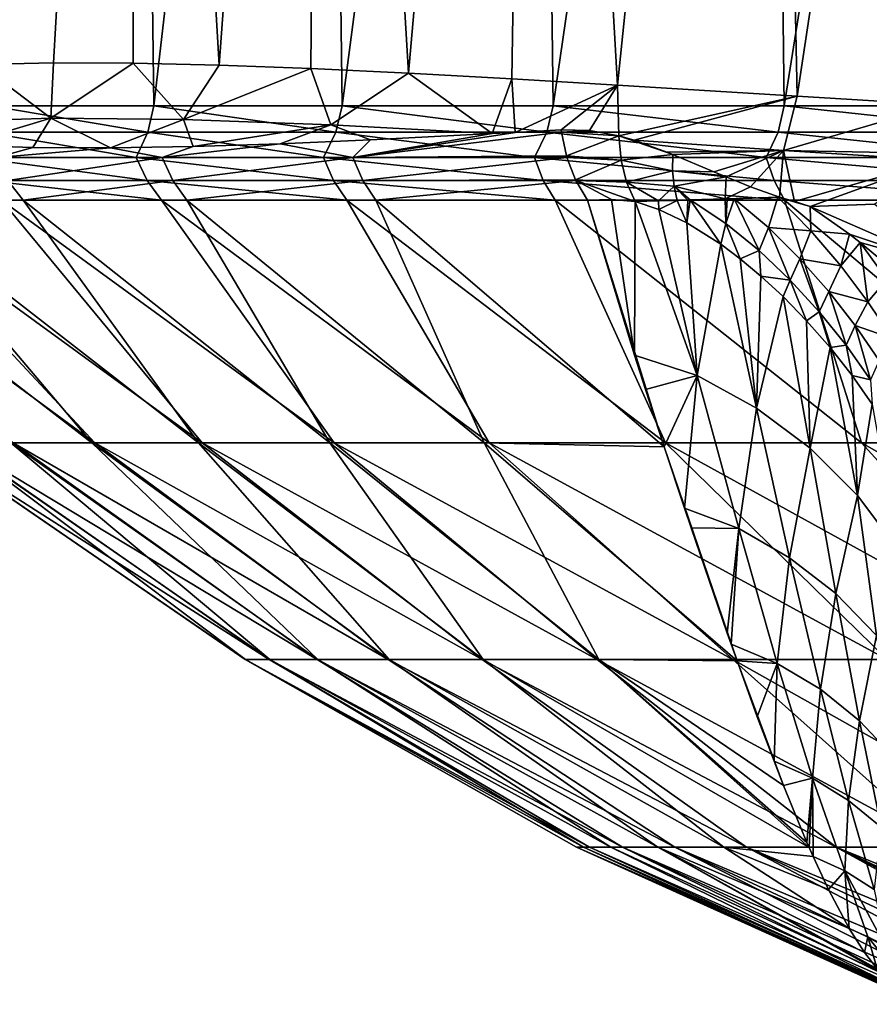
# Model space of a CAD drawing. Header units: metres. Extents: x -90 to 304, y -90 to 74.
# Tile 37 of 256: x -19.11 to -12.42, y -75.89 to -68.13. Entities that reach past the tile are written whole.
import ezdxf

# ---------------------------------------------------------------- set-up
doc = ezdxf.new("R2010")
doc.units = ezdxf.units.M
doc.layers.add('solid_21662050_350', color=7, linetype='CONTINUOUS')

msp = doc.modelspace()

# ---------------------------------------------------------------- linework, layer by layer
at = {"layer": 'solid_21662050_350'}
for points in [[(-19.425674, -68.483696, -11.353114), (-19.485571, -57.25, -11.25), (-18.202768, -57.25, -13.225322)], [(-19.344646, -68.809189, 11.490632), (-18.202768, -57.25, 13.225322), (-19.485571, -57.25, 11.25)], [(-18.846151, -68.471443, -12.291158), (-19.425674, -68.483696, -11.353114), (-18.202768, -57.25, -13.225322)], [(-19.344646, -68.809189, 11.490632), (-18.054234, -68.809189, 13.427385), (-18.202768, -57.25, 13.225322)], [(-18.217693, -68.473785, -13.204758), (-18.846151, -68.471443, -12.291158), (-18.202768, -57.25, -13.225322)], [(-17.540936, -68.489189, -14.091331), (-18.217693, -68.473785, -13.204758), (-18.202768, -57.25, -13.225322)], [(-17.540936, -68.489189, -14.091331), (-18.202768, -57.25, -13.225322), (-16.720835, -57.25, -15.055347)], [(-18.054234, -68.809189, 13.427385), (-16.720835, -57.25, 15.055347), (-18.202768, -57.25, 13.225322)], [(-18.054234, -68.809189, 13.427385), (-16.570663, -68.809189, 15.220485), (-16.720835, -57.25, 15.055347)], [(-16.817425, -68.51609, -14.947381), (-17.540936, -68.489189, -14.091331), (-16.720835, -57.25, -15.055347)], [(-16.04854, -68.552628, -15.770045), (-16.817425, -68.51609, -14.947381), (-16.720835, -57.25, -15.055347)], [(-16.04854, -68.552628, -15.770045), (-16.720835, -57.25, -15.055347), (-15.055593, -57.25, -16.720621)], [(-16.570663, -68.809189, 15.220485), (-15.055593, -57.25, 16.720621), (-16.720835, -57.25, 15.055347)], [(-16.570663, -68.809189, 15.220485), (-14.909809, -68.809189, 16.850744), (-15.055593, -57.25, 16.720621)], [(-15.234631, -68.597244, -16.557657), (-16.04854, -68.552628, -15.770045), (-15.055593, -57.25, -16.720621)], [(-14.40292, -68.646378, -17.286003), (-15.234631, -68.597244, -16.557657), (-15.055593, -57.25, -16.720621)], [(-14.40292, -68.646378, -17.286003), (-15.055593, -57.25, -16.720621), (-13.224991, -57.25, -18.203014)], [(-14.909809, -68.809189, 16.850744), (-13.224991, -57.25, 18.203014), (-15.055593, -57.25, 16.720621)], [(-14.909809, -68.809189, 16.850744), (-13.089441, -68.809189, 18.300726), (-13.224991, -57.25, 18.203014)], [(-12.986594, -68.733231, -18.37385), (-14.40292, -68.646378, -17.286003), (-13.224991, -57.25, -18.203014)], [(-12.986594, -68.733231, -18.37385), (-13.224991, -57.25, -18.203014), (-11.249996, -57.25, -19.485565)], [(-13.089441, -68.809189, 18.300726), (-11.249996, -57.25, 19.485565), (-13.224991, -57.25, 18.203014)], [(-13.089441, -68.809189, 18.300726), (-11.129034, -68.809189, 19.554913), (-11.249996, -57.25, 19.485565)], [(-12.986594, -68.733231, -18.37385), (-11.249996, -57.25, -19.485565), (-11.864397, -68.801353, -19.117691)], [(-18.867811, -68.907692, -12.214103), (-19.790663, -68.93853, -10.654037), (-19.425674, -68.483696, -11.353114)], [(-18.867811, -68.907692, -12.214103), (-19.425674, -68.483696, -11.353114), (-18.846151, -68.471443, -12.291158)], [(-18.867811, -68.907692, -12.214103), (-18.846151, -68.471443, -12.291158), (-18.217693, -68.473785, -13.204758)], [(-17.821825, -68.916908, -13.695299), (-18.867811, -68.907692, -12.214103), (-18.217693, -68.473785, -13.204758)], [(-17.821825, -68.916908, -13.695299), (-18.217693, -68.473785, -13.204758), (-17.540936, -68.489189, -14.091331)], [(-17.821825, -68.916908, -13.695299), (-17.540936, -68.489189, -14.091331), (-16.817425, -68.51609, -14.947381)], [(-16.661116, -68.958244, -15.085958), (-17.821825, -68.916908, -13.695299), (-16.817425, -68.51609, -14.947381)], [(-16.661116, -68.958244, -15.085958), (-16.817425, -68.51609, -14.947381), (-16.04854, -68.552628, -15.770045)], [(-16.661116, -68.958244, -15.085958), (-16.04854, -68.552628, -15.770045), (-15.389387, -69.02845, -16.380547)], [(-15.389387, -69.02845, -16.380547), (-16.04854, -68.552628, -15.770045), (-15.234631, -68.597244, -16.557657)], [(-15.389387, -69.02845, -16.380547), (-15.234631, -68.597244, -16.557657), (-15.207532, -69.018303, -16.55254)], [(-15.207532, -69.018303, -16.55254), (-15.234631, -68.597244, -16.557657), (-14.40292, -68.646378, -17.286003)], [(-14.84553, -68.997452, -16.883598), (-15.207532, -69.018303, -16.55254), (-14.40292, -68.646378, -17.286003)], [(-14.621634, -69.002754, -17.078861), (-14.84553, -68.997452, -16.883598), (-14.40292, -68.646378, -17.286003)], [(-14.621634, -69.002754, -17.078861), (-14.40292, -68.646378, -17.286003), (-14.391834, -69.045479, -17.269314)], [(-14.391834, -69.045479, -17.269314), (-14.40292, -68.646378, -17.286003), (-12.986594, -68.733231, -18.37385)], [(-14.27193, -69.080658, -17.364784), (-14.391834, -69.045479, -17.269314), (-12.986594, -68.733231, -18.37385)], [(-13.095404, -69.162109, -18.267176), (-14.27193, -69.080658, -17.364784), (-12.986594, -68.733231, -18.37385)], [(-13.095404, -69.162109, -18.267176), (-12.986594, -68.733231, -18.37385), (-11.864397, -68.801353, -19.117691)], [(-19.388094, -69.01651, 11.374295), (-18.102274, -69.01651, 13.325933), (-19.344646, -68.809189, 11.490632)], [(-18.102274, -69.01651, 13.325933), (-18.054234, -68.809189, 13.427385), (-19.344646, -68.809189, 11.490632)], [(-18.102274, -69.01651, 13.325933), (-16.620758, -69.01651, 15.133512), (-18.054234, -68.809189, 13.427385)], [(-16.620758, -69.01651, 15.133512), (-16.570663, -68.809189, 15.220485), (-18.054234, -68.809189, 13.427385)], [(-16.620758, -69.01651, 15.133512), (-14.959565, -69.01651, 16.777491), (-16.570663, -68.809189, 15.220485)], [(-14.959565, -69.01651, 16.777491), (-14.909809, -68.809189, 16.850744), (-16.570663, -68.809189, 15.220485)], [(-14.959565, -69.01651, 16.777491), (-13.136653, -69.01651, 18.240097), (-14.909809, -68.809189, 16.850744)], [(-13.136653, -69.01651, 18.240097), (-13.089441, -68.809189, 18.300726), (-14.909809, -68.809189, 16.850744)], [(-13.136653, -69.01651, 18.240097), (-11.171727, -69.01651, 19.50552), (-13.089441, -68.809189, 18.300726)], [(-11.874712, -69.184021, -19.089615), (-13.095404, -69.162109, -18.267176), (-11.864397, -68.801353, -19.117691)], [(-11.171727, -69.01651, 19.50552), (-11.129034, -68.809189, 19.554913), (-13.089441, -68.809189, 18.300726)], [(-18.867811, -68.907692, -12.214103), (-19.576984, -69.120323, -10.989117), (-19.790663, -68.93853, -10.654037)], [(-18.867811, -68.907692, -12.214103), (-19.009089, -69.137375, -11.933788), (-19.576984, -69.120323, -10.989117)], [(-18.867811, -68.907692, -12.214103), (-18.396118, -69.139809, -12.857117), (-19.009089, -69.137375, -11.933788)], [(-17.821825, -68.916908, -13.695299), (-18.396118, -69.139809, -12.857117), (-18.867811, -68.907692, -12.214103)], [(-17.821825, -68.916908, -13.695299), (-17.744818, -69.129517, -13.747837), (-18.396118, -69.139809, -12.857117)], [(-16.661116, -68.958244, -15.085958), (-17.744818, -69.129517, -13.747837), (-17.821825, -68.916908, -13.695299)], [(-16.661116, -68.958244, -15.085958), (-17.060919, -69.108223, -14.598564), (-17.744818, -69.129517, -13.747837)], [(-16.661116, -68.958244, -15.085958), (-16.348404, -69.077965, -15.405364), (-17.060919, -69.108223, -14.598564)], [(-16.661116, -68.958244, -15.085958), (-15.389387, -69.02845, -16.380547), (-16.348404, -69.077965, -15.405364)], [(-19.468094, -69.215393, 11.107256), (-18.193716, -69.215393, 13.090701), (-19.388094, -69.01651, 11.374295)], [(-18.193716, -69.215393, 13.090701), (-18.102274, -69.01651, 13.325933), (-19.388094, -69.01651, 11.374295)], [(-18.193716, -69.215393, 13.090701), (-16.718054, -69.215393, 14.929317), (-18.102274, -69.01651, 13.325933)], [(-16.718054, -69.215393, 14.929317), (-16.620758, -69.01651, 15.133512), (-18.102274, -69.01651, 13.325933)], [(-16.718054, -69.215393, 14.929317), (-15.057427, -69.215393, 16.60276), (-16.620758, -69.01651, 15.133512)], [(-15.057427, -69.215393, 16.60276), (-14.959565, -69.01651, 16.777491), (-16.620758, -69.01651, 15.133512)], [(-14.842992, -69.01651, -16.880711), (-14.803853, -69.203445, -16.836197), (-16.486565, -69.215393, -15.184564)], [(-15.207532, -69.018303, -16.55254), (-14.842992, -69.01651, -16.880711), (-16.486565, -69.215393, -15.184564)], [(-15.389387, -69.02845, -16.380547), (-15.207532, -69.018303, -16.55254), (-16.486565, -69.215393, -15.184564)], [(-16.348404, -69.077965, -15.405364), (-15.389387, -69.02845, -16.380547), (-16.486565, -69.215393, -15.184564)], [(-14.84553, -68.997452, -16.883598), (-14.842992, -69.01651, -16.880711), (-15.207532, -69.018303, -16.55254)], [(-15.057427, -69.215393, 16.60276), (-13.230213, -69.215393, 18.092518), (-14.959565, -69.01651, 16.777491)], [(-13.230213, -69.215393, 18.092518), (-13.136653, -69.01651, 18.240097), (-14.959565, -69.01651, 16.777491)], [(-14.621634, -69.002754, -17.078861), (-14.842992, -69.01651, -16.880711), (-14.84553, -68.997452, -16.883598)], [(-14.621634, -69.002754, -17.078861), (-14.391834, -69.045479, -17.269314), (-14.842992, -69.01651, -16.880711)], [(-14.391834, -69.045479, -17.269314), (-14.803853, -69.203445, -16.836197), (-14.842992, -69.01651, -16.880711)], [(-14.373937, -69.236153, -17.206678), (-14.803853, -69.203445, -16.836197), (-14.391834, -69.045479, -17.269314)], [(-13.967147, -69.193329, -17.596491), (-14.373937, -69.236153, -17.206678), (-14.391834, -69.045479, -17.269314)], [(-14.27193, -69.080658, -17.364784), (-13.967147, -69.193329, -17.596491), (-14.391834, -69.045479, -17.269314)], [(-13.230213, -69.215393, 18.092518), (-11.256626, -69.215393, 19.382109), (-13.136653, -69.01651, 18.240097)], [(-11.256626, -69.215393, 19.382109), (-11.171727, -69.01651, 19.50552), (-13.136653, -69.01651, 18.240097)], [(-19.576984, -69.120323, -10.989117), (-19.009089, -69.137375, -11.933788), (-19.295038, -69.215393, -11.405231)], [(-19.009089, -69.137375, -11.933788), (-18.396118, -69.139809, -12.857117), (-19.295038, -69.215393, -11.405231)], [(-18.396118, -69.139809, -12.857117), (-17.99032, -69.215393, -13.368851), (-19.295038, -69.215393, -11.405231)], [(-18.396118, -69.139809, -12.857117), (-17.744818, -69.129517, -13.747837), (-17.99032, -69.215393, -13.368851)], [(-17.060919, -69.108223, -14.598564), (-16.486565, -69.215393, -15.184564), (-17.99032, -69.215393, -13.368851)], [(-17.744818, -69.129517, -13.747837), (-17.060919, -69.108223, -14.598564), (-17.99032, -69.215393, -13.368851)], [(-17.060919, -69.108223, -14.598564), (-16.348404, -69.077965, -15.405364), (-16.486565, -69.215393, -15.184564)], [(-14.27193, -69.080658, -17.364784), (-14.013828, -69.174583, -17.561975), (-13.967147, -69.193329, -17.596491)], [(-13.095404, -69.162109, -18.267176), (-14.013828, -69.174583, -17.561975), (-14.27193, -69.080658, -17.364784)], [(-18.108946, -69.396515, 13.029708), (-18.193716, -69.215393, 13.090701), (-19.468094, -69.215393, 11.107256)], [(-19.377386, -69.396515, 11.055504), (-18.108946, -69.396515, 13.029708), (-19.468094, -69.215393, 11.107256)], [(-19.205137, -69.396515, -11.35209), (-19.295038, -69.215393, -11.405231), (-17.99032, -69.215393, -13.368851)], [(-17.906498, -69.396515, -13.306561), (-19.205137, -69.396515, -11.35209), (-17.99032, -69.215393, -13.368851)], [(-16.640158, -69.396515, 14.859756), (-16.718054, -69.215393, 14.929317), (-18.193716, -69.215393, 13.090701)], [(-18.108946, -69.396515, 13.029708), (-16.640158, -69.396515, 14.859756), (-18.193716, -69.215393, 13.090701)], [(-17.906498, -69.396515, -13.306561), (-17.99032, -69.215393, -13.368851), (-16.486565, -69.215393, -15.184564)], [(-16.40975, -69.396515, -15.113813), (-17.906498, -69.396515, -13.306561), (-16.486565, -69.215393, -15.184564)], [(-14.98727, -69.396515, 16.525402), (-15.057427, -69.215393, 16.60276), (-16.718054, -69.215393, 14.929317)], [(-16.640158, -69.396515, 14.859756), (-14.98727, -69.396515, 16.525402), (-16.718054, -69.215393, 14.929317)], [(-14.803853, -69.203445, -16.836197), (-14.800409, -69.215393, -16.832281), (-16.486565, -69.215393, -15.184564)], [(-16.40975, -69.396515, -15.113813), (-16.486565, -69.215393, -15.184564), (-14.800409, -69.215393, -16.832281)], [(-14.734007, -69.391144, -16.75676), (-16.40975, -69.396515, -15.113813), (-14.800409, -69.215393, -16.832281)], [(-13.168571, -69.396515, 18.008221), (-13.230213, -69.215393, 18.092518), (-15.057427, -69.215393, 16.60276)], [(-14.98727, -69.396515, 16.525402), (-13.168571, -69.396515, 18.008221), (-15.057427, -69.215393, 16.60276)], [(-14.373937, -69.236153, -17.206678), (-14.800409, -69.215393, -16.832281), (-14.803853, -69.203445, -16.836197)], [(-14.373937, -69.236153, -17.206678), (-14.734007, -69.391144, -16.75676), (-14.800409, -69.215393, -16.832281)], [(-13.967147, -69.193329, -17.596491), (-13.969442, -69.320633, -17.539007), (-14.373937, -69.236153, -17.206678)], [(-13.095404, -69.162109, -18.267176), (-13.967147, -69.193329, -17.596491), (-14.013828, -69.174583, -17.561975)], [(-13.642016, -69.329315, -17.828297), (-13.969442, -69.320633, -17.539007), (-13.967147, -69.193329, -17.596491)], [(-13.095404, -69.162109, -18.267176), (-13.642016, -69.329315, -17.828297), (-13.967147, -69.193329, -17.596491)], [(-13.095404, -69.162109, -18.267176), (-13.545015, -69.370079, -17.894833), (-13.642016, -69.329315, -17.828297)], [(-13.095404, -69.162109, -18.267176), (-13.355187, -69.447182, -18.022303), (-13.545015, -69.370079, -17.894833)], [(-13.095404, -69.162109, -18.267176), (-13.126907, -69.527908, -18.173008), (-13.355187, -69.447182, -18.022303)], [(-11.204179, -69.396515, 19.291801), (-11.256626, -69.215393, 19.382109), (-13.230213, -69.215393, 18.092518)], [(-13.168571, -69.396515, 18.008221), (-11.204179, -69.396515, 19.291801), (-13.230213, -69.215393, 18.092518)], [(-13.095404, -69.162109, -18.267176), (-13.008409, -69.564247, -18.250507), (-13.126907, -69.527908, -18.173008)], [(-13.095404, -69.162109, -18.267176), (-11.874604, -69.23642, -19.083321), (-13.008409, -69.564247, -18.250507)], [(-11.874712, -69.184021, -19.089615), (-11.874604, -69.23642, -19.083321), (-13.095404, -69.162109, -18.267176)], [(-14.330571, -69.411095, -17.116611), (-14.734007, -69.391144, -16.75676), (-14.373937, -69.236153, -17.206678)], [(-13.969442, -69.320633, -17.539007), (-14.330571, -69.411095, -17.116611), (-14.373937, -69.236153, -17.206678)], [(-11.874604, -69.23642, -19.083321), (-12.883715, -69.603844, -18.330212), (-13.008409, -69.564247, -18.250507)], [(-11.874604, -69.23642, -19.083321), (-12.374583, -69.583466, -18.691088), (-12.883715, -69.603844, -18.330212)], [(-13.969442, -69.320633, -17.539007), (-13.954466, -69.442108, -17.472176), (-14.330571, -69.411095, -17.116611)], [(-13.545015, -69.370079, -17.894833), (-13.954466, -69.442108, -17.472176), (-13.969442, -69.320633, -17.539007)], [(-13.545015, -69.370079, -17.894833), (-13.969442, -69.320633, -17.539007), (-13.642016, -69.329315, -17.828297)], [(-13.545015, -69.370079, -17.894833), (-13.554046, -69.543495, -17.793179), (-13.954466, -69.442108, -17.472176)], [(-13.355187, -69.447182, -18.022303), (-13.554046, -69.543495, -17.793179), (-13.545015, -69.370079, -17.894833)], [(-19.205137, -69.396515, -11.35209), (-19.084915, -69.551826, -11.281023), (-20.164276, -69.551826, -9.213979)], [(-19.377386, -69.396515, 11.055504), (-19.256083, -69.551826, 10.986298), (-17.995584, -69.551826, 12.948143)], [(-19.377386, -69.396515, 11.055504), (-17.995584, -69.551826, 12.948143), (-18.108946, -69.396515, 13.029708)], [(-17.906498, -69.396515, -13.306561), (-19.084915, -69.551826, -11.281023), (-19.205137, -69.396515, -11.35209)], [(-17.906498, -69.396515, -13.306561), (-17.794407, -69.551826, -13.223259), (-19.084915, -69.551826, -11.281023)], [(-18.108946, -69.396515, 13.029708), (-17.995584, -69.551826, 12.948143), (-16.535992, -69.551826, 14.766735)], [(-18.108946, -69.396515, 13.029708), (-16.535992, -69.551826, 14.766735), (-16.640158, -69.396515, 14.859756)], [(-16.40975, -69.396515, -15.113813), (-17.794407, -69.551826, -13.223259), (-17.906498, -69.396515, -13.306561)], [(-16.40975, -69.396515, -15.113813), (-16.307028, -69.551826, -15.019198), (-17.794407, -69.551826, -13.223259)], [(-16.640158, -69.396515, 14.859756), (-16.535992, -69.551826, 14.766735), (-14.893451, -69.551826, 16.421955)], [(-16.640158, -69.396515, 14.859756), (-14.893451, -69.551826, 16.421955), (-14.98727, -69.396515, 16.525402)], [(-14.734007, -69.391144, -16.75676), (-14.731451, -69.396515, -16.753853), (-16.40975, -69.396515, -15.113813)], [(-14.731451, -69.396515, -16.753853), (-16.307028, -69.551826, -15.019198), (-16.40975, -69.396515, -15.113813)], [(-14.731451, -69.396515, -16.753853), (-14.639234, -69.551826, -16.648973), (-16.307028, -69.551826, -15.019198)], [(-14.98727, -69.396515, 16.525402), (-14.893451, -69.551826, 16.421955), (-13.086135, -69.551826, 17.895489)], [(-14.98727, -69.396515, 16.525402), (-13.086135, -69.551826, 17.895489), (-13.168571, -69.396515, 18.008221)], [(-14.330571, -69.411095, -17.116611), (-14.731451, -69.396515, -16.753853), (-14.734007, -69.391144, -16.75676)], [(-14.449354, -69.548248, -16.831413), (-14.639234, -69.551826, -16.648973), (-14.731451, -69.396515, -16.753853)], [(-14.449354, -69.548248, -16.831413), (-14.731451, -69.396515, -16.753853), (-14.263387, -69.563217, -17.002884)], [(-14.330571, -69.411095, -17.116611), (-14.263387, -69.563217, -17.002884), (-14.731451, -69.396515, -16.753853)], [(-14.330571, -69.411095, -17.116611), (-14.078238, -69.55806, -17.218529), (-14.263387, -69.563217, -17.002884)], [(-13.954466, -69.442108, -17.472176), (-14.078238, -69.55806, -17.218529), (-14.330571, -69.411095, -17.116611)], [(-13.954466, -69.442108, -17.472176), (-13.932467, -69.554146, -17.387697), (-14.078238, -69.55806, -17.218529)], [(-13.954466, -69.442108, -17.472176), (-13.554046, -69.543495, -17.793179), (-13.828429, -69.551361, -17.504961)], [(-13.954466, -69.442108, -17.472176), (-13.828429, -69.551361, -17.504961), (-13.848796, -69.55191, -17.482302)], [(-13.954466, -69.442108, -17.472176), (-13.848796, -69.55191, -17.482302), (-13.932467, -69.554146, -17.387697)], [(-13.355187, -69.447182, -18.022303), (-13.126907, -69.527908, -18.173008), (-13.554046, -69.543495, -17.793179)], [(-13.168571, -69.396515, 18.008221), (-13.086135, -69.551826, 17.895489), (-11.134041, -69.551826, 19.171036)], [(-13.168571, -69.396515, 18.008221), (-11.134041, -69.551826, 19.171036), (-11.204179, -69.396515, 19.291801)], [(-13.554046, -69.543495, -17.793179), (-13.126907, -69.527908, -18.173008), (-13.482484, -69.541168, -17.862766)], [(-13.482484, -69.541168, -17.862766), (-13.126907, -69.527908, -18.173008), (-13.13948, -69.528427, -18.163025)], [(-13.21161, -69.767578, -17.978786), (-13.482484, -69.541168, -17.862766), (-13.13948, -69.528427, -18.163025)], [(-13.21161, -69.767578, -17.978786), (-13.13948, -69.528427, -18.163025), (-12.878952, -69.793907, -18.272669)], [(-13.008409, -69.564247, -18.250507), (-13.13948, -69.528427, -18.163025), (-13.126907, -69.527908, -18.173008)], [(-12.878952, -69.793907, -18.272669), (-13.13948, -69.528427, -18.163025), (-12.883715, -69.603844, -18.330212)], [(-13.008409, -69.564247, -18.250507), (-12.883715, -69.603844, -18.330212), (-13.13948, -69.528427, -18.163025)], [(-21.126368, -69.551826, 6.721014), (-19.16489, -71.466339, 5.161615), (-18.521105, -71.466339, 7.134702)], [(-20.303541, -69.551826, 8.902905), (-21.126368, -69.551826, 6.721014), (-18.521105, -71.466339, 7.134702)], [(-21.02055, -69.551826, -7.044996), (-18.543036, -71.466339, -7.077509), (-19.180729, -71.466339, -5.102445)], [(-21.02055, -69.551826, -7.044996), (-20.164276, -69.551826, -9.213979), (-18.543036, -71.466339, -7.077509)], [(-20.303541, -69.551826, 8.902905), (-18.521105, -71.466339, 7.134702), (-17.674797, -71.466339, 9.029773)], [(-19.256083, -69.551826, 10.986298), (-20.303541, -69.551826, 8.902905), (-17.674797, -71.466339, 9.029773)], [(-20.164276, -69.551826, -9.213979), (-17.702581, -71.466339, -8.975183), (-18.543036, -71.466339, -7.077509)], [(-20.164276, -69.551826, -9.213979), (-19.084915, -69.551826, -11.281023), (-17.702581, -71.466339, -8.975183)], [(-19.256083, -69.551826, 10.986298), (-17.674797, -71.466339, 9.029773), (-16.635223, -71.466339, 10.826107)], [(-17.995584, -69.551826, 12.948143), (-19.256083, -69.551826, 10.986298), (-16.635223, -71.466339, 10.826107)], [(-19.084915, -69.551826, -11.281023), (-16.668556, -71.466339, -10.774717), (-17.702581, -71.466339, -8.975183)], [(-19.084915, -69.551826, -11.281023), (-17.794407, -69.551826, -13.223259), (-16.668556, -71.466339, -10.774717)], [(-17.995584, -69.551826, 12.948143), (-16.635223, -71.466339, 10.826107), (-15.413751, -71.466339, 12.504063)], [(-16.535992, -69.551826, 14.766735), (-17.995584, -69.551826, 12.948143), (-15.413751, -71.466339, 12.504063)], [(-17.794407, -69.551826, -13.223259), (-15.452267, -71.466339, -12.456434), (-16.668556, -71.466339, -10.774717)], [(-17.794407, -69.551826, -13.223259), (-16.307028, -69.551826, -15.019198), (-15.452267, -71.466339, -12.456434)], [(-16.535992, -69.551826, 14.766735), (-15.413751, -71.466339, 12.504063), (-14.023734, -71.466339, 14.04529)], [(-14.893451, -69.551826, 16.421955), (-16.535992, -69.551826, 14.766735), (-14.023734, -71.466339, 14.04529)], [(-16.307028, -69.551826, -15.019198), (-14.035195, -71.495972, -13.978018), (-15.452267, -71.466339, -12.456434)], [(-16.307028, -69.551826, -15.019198), (-14.639234, -69.551826, -16.648973), (-14.035195, -71.495972, -13.978018)], [(-14.893451, -69.551826, 16.421955), (-14.023734, -71.466339, 14.04529), (-12.480372, -71.466339, 15.432939)], [(-13.086135, -69.551826, 17.895489), (-14.893451, -69.551826, 16.421955), (-12.480372, -71.466339, 15.432939)], [(-14.449354, -69.548248, -16.831413), (-14.268905, -70.77298, -15.048374), (-14.639234, -69.551826, -16.648973)], [(-14.639234, -69.551826, -16.648973), (-14.268905, -70.77298, -15.048374), (-14.035195, -71.495972, -13.978018)], [(-14.449354, -69.548248, -16.831413), (-14.263387, -69.563217, -17.002884), (-14.268905, -70.77298, -15.048374)], [(-13.774059, -70.93573, -15.319006), (-14.268905, -70.77298, -15.048374), (-14.263387, -69.563217, -17.002884)], [(-14.078238, -69.55806, -17.218529), (-14.077415, -69.62561, -17.122999), (-14.263387, -69.563217, -17.002884)], [(-13.774059, -70.93573, -15.319006), (-14.263387, -69.563217, -17.002884), (-14.077415, -69.62561, -17.122999)], [(-14.078238, -69.55806, -17.218529), (-13.932467, -69.554146, -17.387697), (-14.077415, -69.62561, -17.122999)], [(-13.932467, -69.554146, -17.387697), (-13.856286, -69.731941, -17.243568), (-14.077415, -69.62561, -17.122999)], [(-13.932467, -69.554146, -17.387697), (-13.848796, -69.55191, -17.482302), (-13.856286, -69.731941, -17.243568)], [(-13.828429, -69.551361, -17.504961), (-13.588699, -69.900681, -17.369328), (-13.856286, -69.731941, -17.243568)], [(-13.848796, -69.55191, -17.482302), (-13.828429, -69.551361, -17.504961), (-13.856286, -69.731941, -17.243568)], [(-13.548491, -69.736389, -17.634249), (-13.828429, -69.551361, -17.504961), (-13.554046, -69.543495, -17.793179)], [(-13.548491, -69.736389, -17.634249), (-13.588699, -69.900681, -17.369328), (-13.828429, -69.551361, -17.504961)], [(-13.554046, -69.543495, -17.793179), (-13.482484, -69.541168, -17.862766), (-13.538596, -69.542999, -17.808403)], [(-13.548491, -69.736389, -17.634249), (-13.554046, -69.543495, -17.793179), (-13.538596, -69.542999, -17.808403)], [(-13.548491, -69.736389, -17.634249), (-13.538596, -69.542999, -17.808403), (-13.482484, -69.541168, -17.862766)], [(-13.286796, -69.95031, -17.744089), (-13.548491, -69.736389, -17.634249), (-13.482484, -69.541168, -17.862766)], [(-13.286796, -69.95031, -17.744089), (-13.482484, -69.541168, -17.862766), (-13.21161, -69.767578, -17.978786)], [(-13.086135, -69.551826, 17.895489), (-12.480372, -71.466339, 15.432939), (-10.800544, -71.466339, 16.651833)], [(-11.134041, -69.551826, 19.171036), (-13.086135, -69.551826, 17.895489), (-10.800544, -71.466339, 16.651833)], [(-12.883715, -69.603844, -18.330212), (-12.374583, -69.583466, -18.691088), (-11.784647, -70.082199, -19.003386)], [(-12.575524, -69.819839, -18.499882), (-12.883715, -69.603844, -18.330212), (-11.784647, -70.082199, -19.003386)], [(-12.878952, -69.793907, -18.272669), (-12.883715, -69.603844, -18.330212), (-12.575524, -69.819839, -18.499882)], [(-13.774059, -70.93573, -15.319006), (-14.077415, -69.62561, -17.122999), (-13.856286, -69.731941, -17.243568)], [(-13.774059, -70.93573, -15.319006), (-13.856286, -69.731941, -17.243568), (-13.588699, -69.900681, -17.369328)], [(-13.548491, -69.736389, -17.634249), (-13.436797, -70.014198, -17.435392), (-13.588699, -69.900681, -17.369328)], [(-13.286796, -69.95031, -17.744089), (-13.436797, -70.014198, -17.435392), (-13.548491, -69.736389, -17.634249)], [(-13.041733, -70.184319, -17.847075), (-13.286796, -69.95031, -17.744089), (-13.21161, -69.767578, -17.978786)], [(-12.964887, -70.013908, -18.081799), (-13.21161, -69.767578, -17.978786), (-12.878952, -69.793907, -18.272669)], [(-13.041733, -70.184319, -17.847075), (-13.21161, -69.767578, -17.978786), (-12.964887, -70.013908, -18.081799)], [(-12.964887, -70.013908, -18.081799), (-12.878952, -69.793907, -18.272669), (-12.64338, -70.070381, -18.37809)], [(-12.64338, -70.070381, -18.37809), (-12.878952, -69.793907, -18.272669), (-12.575524, -69.819839, -18.499882)], [(-12.64338, -70.070381, -18.37809), (-12.575524, -69.819839, -18.499882), (-12.490829, -69.885262, -18.547808)], [(-12.490829, -69.885262, -18.547808), (-12.575524, -69.819839, -18.499882), (-11.784647, -70.082199, -19.003386)], [(-13.306779, -71.190742, -15.563998), (-13.774059, -70.93573, -15.319006), (-13.588699, -69.900681, -17.369328)], [(-13.306779, -71.190742, -15.563998), (-13.588699, -69.900681, -17.369328), (-13.436797, -70.014198, -17.435392)], [(-12.429595, -70.354355, -18.485809), (-12.64338, -70.070381, -18.37809), (-12.490829, -69.885262, -18.547808)], [(-12.275655, -70.064323, -18.673733), (-12.490829, -69.885262, -18.547808), (-11.784647, -70.082199, -19.003386)], [(-12.279079, -70.178513, -18.657272), (-12.490829, -69.885262, -18.547808), (-12.275655, -70.064323, -18.673733)], [(-12.279079, -70.178513, -18.657272), (-12.429595, -70.354355, -18.485809), (-12.490829, -69.885262, -18.547808)], [(-13.286796, -69.95031, -17.744089), (-13.273109, -70.15036, -17.505024), (-13.436797, -70.014198, -17.435392)], [(-13.041733, -70.184319, -17.847075), (-13.273109, -70.15036, -17.505024), (-13.286796, -69.95031, -17.744089)], [(-13.306779, -71.190742, -15.563998), (-13.436797, -70.014198, -17.435392), (-13.273109, -70.15036, -17.505024)], [(-12.813308, -70.433884, -17.949659), (-13.041733, -70.184319, -17.847075), (-12.964887, -70.013908, -18.081799)], [(-12.737913, -70.272514, -18.183285), (-12.964887, -70.013908, -18.081799), (-12.64338, -70.070381, -18.37809)], [(-12.813308, -70.433884, -17.949659), (-12.964887, -70.013908, -18.081799), (-12.737913, -70.272514, -18.183285)], [(-12.737913, -70.272514, -18.183285), (-12.64338, -70.070381, -18.37809), (-12.429595, -70.354355, -18.485809)], [(-13.306779, -71.190742, -15.563998), (-13.273109, -70.15036, -17.505024), (-13.097418, -70.312584, -17.580509)], [(-13.041733, -70.184319, -17.847075), (-13.097418, -70.312584, -17.580509), (-13.273109, -70.15036, -17.505024)], [(-13.041733, -70.184319, -17.847075), (-12.912244, -70.502434, -17.663944), (-13.097418, -70.312584, -17.580509)], [(-12.813308, -70.433884, -17.949659), (-12.912244, -70.502434, -17.663944), (-13.041733, -70.184319, -17.847075)], [(-12.279079, -70.178513, -18.657272), (-12.236172, -70.643806, -18.600029), (-12.429595, -70.354355, -18.485809)], [(-12.601819, -70.695885, -18.056503), (-12.813308, -70.433884, -17.949659), (-12.737913, -70.272514, -18.183285)], [(-12.529627, -70.540665, -18.288181), (-12.737913, -70.272514, -18.183285), (-12.429595, -70.354355, -18.485809)], [(-12.601819, -70.695885, -18.056503), (-12.737913, -70.272514, -18.183285), (-12.529627, -70.540665, -18.288181)], [(-12.883199, -71.507248, -15.816604), (-13.306779, -71.190742, -15.563998), (-13.097418, -70.312584, -17.580509)], [(-12.883199, -71.507248, -15.816604), (-13.097418, -70.312584, -17.580509), (-12.912244, -70.502434, -17.663944)], [(-12.529627, -70.540665, -18.288181), (-12.429595, -70.354355, -18.485809), (-12.236172, -70.643806, -18.600029)], [(-12.813308, -70.433884, -17.949659), (-12.72729, -70.713409, -17.754593), (-12.912244, -70.502434, -17.663944)], [(-12.601819, -70.695885, -18.056503), (-12.72729, -70.713409, -17.754593), (-12.813308, -70.433884, -17.949659)], [(-12.883199, -71.507248, -15.816604), (-12.912244, -70.502434, -17.663944), (-12.72729, -70.713409, -17.754593)], [(-12.407889, -70.967957, -18.171005), (-12.601819, -70.695885, -18.056503), (-12.529627, -70.540665, -18.288181)], [(-12.339683, -70.816284, -18.400091), (-12.529627, -70.540665, -18.288181), (-12.236172, -70.643806, -18.600029)], [(-12.407889, -70.967957, -18.171005), (-12.529627, -70.540665, -18.288181), (-12.339683, -70.816284, -18.400091)], [(-12.51041, -71.879944, -16.072592), (-12.883199, -71.507248, -15.816604), (-12.72729, -70.713409, -17.754593)], [(-12.601819, -70.695885, -18.056503), (-12.552808, -70.935173, -17.850431), (-12.72729, -70.713409, -17.754593)], [(-12.51041, -71.879944, -16.072592), (-12.72729, -70.713409, -17.754593), (-12.552808, -70.935173, -17.850431)], [(-12.407889, -70.967957, -18.171005), (-12.552808, -70.935173, -17.850431), (-12.601819, -70.695885, -18.056503)], [(-14.268905, -70.77298, -15.048374), (-14.181768, -71.045601, -14.657313), (-14.035195, -71.495972, -13.978018)], [(-13.774059, -70.93573, -15.319006), (-14.181768, -71.045601, -14.657313), (-14.268905, -70.77298, -15.048374)], [(-13.774059, -70.93573, -15.319006), (-14.035195, -71.495972, -13.978018), (-14.181768, -71.045601, -14.657313)], [(-13.774059, -70.93573, -15.319006), (-13.874314, -71.979988, -13.19508), (-14.035195, -71.495972, -13.978018)], [(-13.447076, -72.140297, -13.396161), (-13.874314, -71.979988, -13.19508), (-13.774059, -70.93573, -15.319006)], [(-13.447076, -72.140297, -13.396161), (-13.774059, -70.93573, -15.319006), (-13.306779, -71.190742, -15.563998)], [(-12.51041, -71.879944, -16.072592), (-12.552808, -70.935173, -17.850431), (-12.39462, -71.159256, -17.950047)], [(-12.407889, -70.967957, -18.171005), (-12.39462, -71.159256, -17.950047), (-12.552808, -70.935173, -17.850431)], [(-13.045924, -72.370514, -13.582196), (-13.447076, -72.140297, -13.396161), (-13.306779, -71.190742, -15.563998)], [(-13.045924, -72.370514, -13.582196), (-13.306779, -71.190742, -15.563998), (-12.883199, -71.507248, -15.816604)], [(-12.194654, -72.302589, -16.327679), (-12.51041, -71.879944, -16.072592), (-12.39462, -71.159256, -17.950047)], [(-17.334812, -73.172813, 0.89747), (-19.819031, -71.466339, 1.068313), (-19.822233, -71.466339, -1.007143)], [(-17.333622, -73.172813, -0.920175), (-19.822233, -71.466339, -1.007143), (-19.608688, -71.466339, -3.071588)], [(-17.334812, -73.172813, 0.89747), (-19.822233, -71.466339, -1.007143), (-17.333622, -73.172813, -0.920175)], [(-17.145924, -73.172813, 2.705274), (-19.599115, -71.466339, 3.132088), (-19.819031, -71.466339, 1.068313)], [(-17.145924, -73.172813, 2.705274), (-19.819031, -71.466339, 1.068313), (-17.334812, -73.172813, 0.89747)], [(-17.142365, -73.172813, -2.727731), (-19.608688, -71.466339, -3.071588), (-19.180729, -71.466339, -5.102445)], [(-17.333622, -73.172813, -0.920175), (-19.608688, -71.466339, -3.071588), (-17.142365, -73.172813, -2.727731)], [(-16.769024, -73.172813, 4.483414), (-19.16489, -71.466339, 5.161615), (-19.599115, -71.466339, 3.132088)], [(-16.769024, -73.172813, 4.483414), (-19.599115, -71.466339, 3.132088), (-17.145924, -73.172813, 2.705274)], [(-16.763138, -73.172813, -4.505375), (-19.180729, -71.466339, -5.102445), (-18.543036, -71.466339, -7.077509)], [(-17.142365, -73.172813, -2.727731), (-19.180729, -71.466339, -5.102445), (-16.763138, -73.172813, -4.505375)], [(-16.20825, -73.172813, 6.212392), (-18.521105, -71.466339, 7.134702), (-19.16489, -71.466339, 5.161615)], [(-16.20825, -73.172813, 6.212392), (-19.16489, -71.466339, 5.161615), (-16.769024, -73.172813, 4.483414)], [(-16.200098, -73.172813, -6.233618), (-18.543036, -71.466339, -7.077509), (-17.702581, -71.466339, -8.975183)], [(-16.763138, -73.172813, -4.505375), (-18.543036, -71.466339, -7.077509), (-16.200098, -73.172813, -6.233618)], [(-15.469748, -73.172813, 7.87325), (-17.674797, -71.466339, 9.029773), (-18.521105, -71.466339, 7.134702)], [(-15.469748, -73.172813, 7.87325), (-18.521105, -71.466339, 7.134702), (-16.20825, -73.172813, 6.212392)], [(-15.459422, -73.172813, -7.893507), (-17.702581, -71.466339, -8.975183), (-16.668556, -71.466339, -10.774717)], [(-16.200098, -73.172813, -6.233618), (-17.702581, -71.466339, -8.975183), (-15.459422, -73.172813, -7.893507)], [(-14.561618, -73.172813, 9.447777), (-16.635223, -71.466339, 10.826107), (-17.674797, -71.466339, 9.029773)], [(-14.561618, -73.172813, 9.447777), (-17.674797, -71.466339, 9.029773), (-15.469748, -73.172813, 7.87325)], [(-14.54923, -73.172813, -9.466843), (-16.668556, -71.466339, -10.774717), (-15.452267, -71.466339, -12.456434)], [(-15.459422, -73.172813, -7.893507), (-16.668556, -71.466339, -10.774717), (-14.54923, -73.172813, -9.466843)], [(-13.493815, -73.172813, 10.918706), (-15.413751, -71.466339, 12.504063), (-16.635223, -71.466339, 10.826107)], [(-13.493815, -73.172813, 10.918706), (-16.635223, -71.466339, 10.826107), (-14.561618, -73.172813, 9.447777)], [(-13.460367, -73.1838, -10.931893), (-15.452267, -71.466339, -12.456434), (-14.035195, -71.495972, -13.978018)], [(-14.54923, -73.172813, -9.466843), (-15.452267, -71.466339, -12.456434), (-13.460367, -73.1838, -10.931893)], [(-12.27805, -73.172813, 12.269909), (-14.023734, -71.466339, 14.04529), (-15.413751, -71.466339, 12.504063)], [(-12.27805, -73.172813, 12.269909), (-15.413751, -71.466339, 12.504063), (-13.493815, -73.172813, 10.918706)], [(-10.927654, -73.172813, 13.48657), (-12.480372, -71.466339, 15.432939), (-14.023734, -71.466339, 14.04529)], [(-10.927654, -73.172813, 13.48657), (-14.023734, -71.466339, 14.04529), (-12.27805, -73.172813, 12.269909)], [(-9.457433, -73.172813, 14.555347), (-10.800544, -71.466339, 16.651833), (-12.480372, -71.466339, 15.432939)], [(-9.457433, -73.172813, 14.555347), (-12.480372, -71.466339, 15.432939), (-10.927654, -73.172813, 13.48657)], [(-13.507464, -73.050774, -11.209271), (-13.460367, -73.1838, -10.931893), (-14.035195, -71.495972, -13.978018)], [(-13.537966, -72.964027, -11.385905), (-13.507464, -73.050774, -11.209271), (-14.035195, -71.495972, -13.978018)], [(-13.822326, -72.134804, -12.931311), (-13.537966, -72.964027, -11.385905), (-14.035195, -71.495972, -13.978018)], [(-13.874314, -71.979988, -13.19508), (-13.822326, -72.134804, -12.931311), (-14.035195, -71.495972, -13.978018)], [(-12.682162, -72.653397, -13.772421), (-13.045924, -72.370514, -13.582196), (-12.883199, -71.507248, -15.816604)], [(-12.682162, -72.653397, -13.772421), (-12.883199, -71.507248, -15.816604), (-12.51041, -71.879944, -16.072592)], [(-12.361922, -72.984184, -13.963628), (-12.682162, -72.653397, -13.772421), (-12.51041, -71.879944, -16.072592)], [(-12.361922, -72.984184, -13.963628), (-12.51041, -71.879944, -16.072592), (-12.194654, -72.302589, -16.327679)], [(-13.447076, -72.140297, -13.396161), (-13.822326, -72.134804, -12.931311), (-13.874314, -71.979988, -13.19508)], [(-13.447076, -72.140297, -13.396161), (-13.537966, -72.964027, -11.385905), (-13.822326, -72.134804, -12.931311)], [(-13.447076, -72.140297, -13.396161), (-13.507464, -73.050774, -11.209271), (-13.537966, -72.964027, -11.385905)], [(-13.143117, -73.203194, -11.347772), (-13.507464, -73.050774, -11.209271), (-13.447076, -72.140297, -13.396161)], [(-13.143117, -73.203194, -11.347772), (-13.447076, -72.140297, -13.396161), (-13.045924, -72.370514, -13.582196)], [(-12.803351, -73.407021, -11.482808), (-13.143117, -73.203194, -11.347772), (-13.045924, -72.370514, -13.582196)], [(-12.803351, -73.407021, -11.482808), (-13.045924, -72.370514, -13.582196), (-12.682162, -72.653397, -13.772421)], [(-12.495237, -73.655029, -11.619827), (-12.803351, -73.407021, -11.482808), (-12.682162, -72.653397, -13.772421)], [(-12.495237, -73.655029, -11.619827), (-12.682162, -72.653397, -13.772421), (-12.361922, -72.984184, -13.963628)], [(-12.223977, -73.943039, -11.756516), (-12.495237, -73.655029, -11.619827), (-12.361922, -72.984184, -13.963628)], [(-13.143117, -73.203194, -11.347772), (-13.460367, -73.1838, -10.931893), (-13.507464, -73.050774, -11.209271)], [(-17.334812, -73.172813, 0.89747), (-14.725056, -74.651749, 0.22133), (-14.623011, -74.651749, 1.744658)], [(-17.334812, -73.172813, 0.89747), (-17.333622, -73.172813, -0.920175), (-14.725056, -74.651749, 0.22133)], [(-17.145924, -73.172813, 2.705274), (-17.334812, -73.172813, 0.89747), (-14.623011, -74.651749, 1.744658)], [(-17.333622, -73.172813, -0.920175), (-14.668839, -74.651749, -1.304378), (-14.725056, -74.651749, 0.22133)], [(-17.333622, -73.172813, -0.920175), (-17.142365, -73.172813, -2.727731), (-14.668839, -74.651749, -1.304378)], [(-17.145924, -73.172813, 2.705274), (-14.623011, -74.651749, 1.744658), (-14.363799, -74.651749, 3.249235)], [(-16.769024, -73.172813, 4.483414), (-17.145924, -73.172813, 2.705274), (-14.363799, -74.651749, 3.249235)], [(-17.142365, -73.172813, -2.727731), (-14.454966, -74.651749, -2.816066), (-14.668839, -74.651749, -1.304378)], [(-17.142365, -73.172813, -2.727731), (-16.763138, -73.172813, -4.505375), (-14.454966, -74.651749, -2.816066)], [(-16.769024, -73.172813, 4.483414), (-14.363799, -74.651749, 3.249235), (-13.95021, -74.651749, 4.718891)], [(-16.20825, -73.172813, 6.212392), (-16.769024, -73.172813, 4.483414), (-13.95021, -74.651749, 4.718891)], [(-16.763138, -73.172813, -4.505375), (-14.085732, -74.651749, -4.297487), (-14.454966, -74.651749, -2.816066)], [(-16.763138, -73.172813, -4.505375), (-16.200098, -73.172813, -6.233618), (-14.085732, -74.651749, -4.297487)], [(-16.20825, -73.172813, 6.212392), (-13.95021, -74.651749, 4.718891), (-13.386684, -74.651749, 6.137828)], [(-15.469748, -73.172813, 7.87325), (-16.20825, -73.172813, 6.212392), (-13.386684, -74.651749, 6.137828)], [(-16.200098, -73.172813, -6.233618), (-13.565109, -74.651749, -5.73272), (-14.085732, -74.651749, -4.297487)], [(-16.200098, -73.172813, -6.233618), (-15.459422, -73.172813, -7.893507), (-13.565109, -74.651749, -5.73272)], [(-15.469748, -73.172813, 7.87325), (-13.386684, -74.651749, 6.137828), (-12.679283, -74.651749, 7.490798)], [(-14.561618, -73.172813, 9.447777), (-15.469748, -73.172813, 7.87325), (-12.679283, -74.651749, 7.490798)], [(-15.459422, -73.172813, -7.893507), (-12.892053, -74.654099, -7.108737), (-13.565109, -74.651749, -5.73272)], [(-15.459422, -73.172813, -7.893507), (-14.54923, -73.172813, -9.466843), (-12.892053, -74.654099, -7.108737)], [(-14.561618, -73.172813, 9.447777), (-12.679283, -74.651749, 7.490798), (-11.835607, -74.651749, 8.763257)], [(-13.493815, -73.172813, 10.918706), (-14.561618, -73.172813, 9.447777), (-11.835607, -74.651749, 8.763257)], [(-14.54923, -73.172813, -9.466843), (-12.909441, -74.614159, -7.239719), (-12.892053, -74.654099, -7.108737)], [(-14.54923, -73.172813, -9.466843), (-13.094341, -74.16613, -8.575775), (-12.909441, -74.614159, -7.239719)], [(-14.54923, -73.172813, -9.466843), (-13.460367, -73.1838, -10.931893), (-13.094341, -74.16613, -8.575775)], [(-13.493815, -73.172813, 10.918706), (-11.835607, -74.651749, 8.763257), (-10.864724, -74.651749, 9.941531)], [(-12.27805, -73.172813, 12.269909), (-13.493815, -73.172813, 10.918706), (-10.864724, -74.651749, 9.941531)], [(-13.460367, -73.1838, -10.931893), (-13.16904, -73.974586, -9.086764), (-13.094341, -74.16613, -8.575775)], [(-13.460367, -73.1838, -10.931893), (-13.300666, -73.625061, -9.948557), (-13.16904, -73.974586, -9.086764)], [(-13.143117, -73.203194, -11.347772), (-13.300666, -73.625061, -9.948557), (-13.460367, -73.1838, -10.931893)], [(-13.143117, -73.203194, -11.347772), (-13.16904, -73.974586, -9.086764), (-13.300666, -73.625061, -9.948557)], [(-12.86565, -74.106857, -9.189574), (-13.16904, -73.974586, -9.086764), (-13.143117, -73.203194, -11.347772)], [(-12.86565, -74.106857, -9.189574), (-13.143117, -73.203194, -11.347772), (-12.803351, -73.407021, -11.482808)], [(-12.582244, -74.282776, -9.283629), (-12.86565, -74.106857, -9.189574), (-12.803351, -73.407021, -11.482808)], [(-12.582244, -74.282776, -9.283629), (-12.803351, -73.407021, -11.482808), (-12.495237, -73.655029, -11.619827)], [(-12.325194, -74.495277, -9.377848), (-12.582244, -74.282776, -9.283629), (-12.495237, -73.655029, -11.619827)], [(-12.325194, -74.495277, -9.377848), (-12.495237, -73.655029, -11.619827), (-12.223977, -73.943039, -11.756516)], [(-12.86565, -74.106857, -9.189574), (-13.094341, -74.16613, -8.575775), (-13.16904, -73.974586, -9.086764)], [(-12.86565, -74.106857, -9.189574), (-12.909441, -74.614159, -7.239719), (-13.094341, -74.16613, -8.575775)], [(-12.86565, -74.106857, -9.189574), (-12.892053, -74.654099, -7.108737), (-12.909441, -74.614159, -7.239719)], [(-12.86565, -74.106857, -9.189574), (-12.861032, -74.724335, -6.872563), (-12.892053, -74.654099, -7.108737)], [(-12.612263, -74.838585, -6.937916), (-12.861032, -74.724335, -6.872563), (-12.86565, -74.106857, -9.189574)], [(-12.612263, -74.838585, -6.937916), (-12.86565, -74.106857, -9.189574), (-12.582244, -74.282776, -9.283629)], [(-12.380636, -74.986, -6.99989), (-12.612263, -74.838585, -6.937916), (-12.582244, -74.282776, -9.283629)], [(-12.380636, -74.986, -6.99989), (-12.582244, -74.282776, -9.283629), (-12.325194, -74.495277, -9.377848)], [(-14.725056, -74.651749, 0.22133), (-11.918759, -75.890106, 1.190425), (-11.91593, -75.889999, 1.221069)], [(-14.623011, -74.651749, 1.744658), (-14.725056, -74.651749, 0.22133), (-11.91593, -75.889999, 1.221069)], [(-14.725056, -74.651749, 0.22133), (-11.921558, -75.890213, 1.159322), (-11.918759, -75.890106, 1.190425)], [(-14.725056, -74.651749, 0.22133), (-11.928134, -75.890305, 1.087129), (-11.921558, -75.890213, 1.159322)], [(-14.725056, -74.651749, 0.22133), (-11.93465, -75.89016, 1.017348), (-11.928134, -75.890305, 1.087129)], [(-14.725056, -74.651749, 0.22133), (-12.019404, -75.873253, 0.147685), (-11.93465, -75.89016, 1.017348)], [(-14.725056, -74.651749, 0.22133), (-14.668839, -74.651749, -1.304378), (-12.019404, -75.873253, 0.147685)], [(-14.668839, -74.651749, -1.304378), (-12.117004, -75.825119, -0.747701), (-12.019404, -75.873253, 0.147685)], [(-14.668839, -74.651749, -1.304378), (-12.13098, -75.816177, -0.870218), (-12.117004, -75.825119, -0.747701)], [(-14.668839, -74.651749, -1.304378), (-12.224345, -75.744728, -1.664873), (-12.13098, -75.816177, -0.870218)], [(-14.668839, -74.651749, -1.304378), (-14.454966, -74.651749, -2.816066), (-12.224345, -75.744728, -1.664873)], [(-14.623011, -74.651749, 1.744658), (-11.91593, -75.889999, 1.221069), (-11.828511, -75.886612, 1.94178)], [(-14.363799, -74.651749, 3.249235), (-14.623011, -74.651749, 1.744658), (-11.828511, -75.886612, 1.94178)], [(-14.454966, -74.651749, -2.816066), (-12.338673, -75.630783, -2.605316), (-12.224345, -75.744728, -1.664873)], [(-14.454966, -74.651749, -2.816066), (-14.085732, -74.651749, -4.297487), (-12.338673, -75.630783, -2.605316)], [(-14.363799, -74.651749, 3.249235), (-11.702646, -75.881561, 2.652594), (-11.539105, -75.875, 3.351337)], [(-13.95021, -74.651749, 4.718891), (-14.363799, -74.651749, 3.249235), (-11.539105, -75.875, 3.351337)], [(-14.363799, -74.651749, 3.249235), (-11.828511, -75.886612, 1.94178), (-11.702646, -75.881561, 2.652594)], [(-14.085732, -74.651749, -4.297487), (-12.355139, -75.611992, -2.739486), (-12.338673, -75.630783, -2.605316)], [(-14.085732, -74.651749, -4.297487), (-12.457453, -75.48114, -3.574479), (-12.355139, -75.611992, -2.739486)], [(-14.085732, -74.651749, -4.297487), (-12.578212, -75.292038, -4.582324), (-12.457453, -75.48114, -3.574479)], [(-14.085732, -74.651749, -4.297487), (-13.565109, -74.651749, -5.73272), (-12.578212, -75.292038, -4.582324)], [(-13.95021, -74.651749, 4.718891), (-11.338742, -75.867119, 4.036037), (-11.102482, -75.85807, 4.70482)], [(-13.386684, -74.651749, 6.137828), (-13.95021, -74.651749, 4.718891), (-11.102482, -75.85807, 4.70482)], [(-13.95021, -74.651749, 4.718891), (-11.539105, -75.875, 3.351337), (-11.338742, -75.867119, 4.036037)], [(-13.565109, -74.651749, -5.73272), (-12.739224, -74.985916, -5.916878), (-12.578212, -75.292038, -4.582324)], [(-13.565109, -74.651749, -5.73272), (-12.861032, -74.724335, -6.872563), (-12.739224, -74.985916, -5.916878)], [(-13.565109, -74.651749, -5.73272), (-12.892053, -74.654099, -7.108737), (-12.861032, -74.724335, -6.872563)], [(-13.386684, -74.651749, 6.137828), (-10.831354, -75.84803, 5.35592), (-10.526452, -75.837151, 5.987628)], [(-12.679283, -74.651749, 7.490798), (-13.386684, -74.651749, 6.137828), (-10.526452, -75.837151, 5.987628)], [(-13.386684, -74.651749, 6.137828), (-11.102482, -75.85807, 4.70482), (-10.831354, -75.84803, 5.35592)], [(-12.612263, -74.838585, -6.937916), (-12.739224, -74.985916, -5.916878), (-12.861032, -74.724335, -6.872563)], [(-12.679283, -74.651749, 7.490798), (-10.188981, -75.8256, 6.598253), (-9.820273, -75.813522, 7.18608)], [(-11.835607, -74.651749, 8.763257), (-12.679283, -74.651749, 7.490798), (-9.820273, -75.813522, 7.18608)], [(-12.679283, -74.651749, 7.490798), (-10.351893, -75.831108, 6.313425), (-10.188981, -75.8256, 6.598253)], [(-12.679283, -74.651749, 7.490798), (-10.526452, -75.837151, 5.987628), (-10.351893, -75.831108, 6.313425)], [(-12.612263, -74.838585, -6.937916), (-12.578212, -75.292038, -4.582324), (-12.739224, -74.985916, -5.916878)], [(-12.428748, -75.359665, -4.612004), (-12.578212, -75.292038, -4.582324), (-12.612263, -74.838585, -6.937916)], [(-12.286621, -75.441902, -4.640848), (-12.612263, -74.838585, -6.937916), (-12.380636, -74.986, -6.99989)], [(-12.286621, -75.441902, -4.640848), (-12.428748, -75.359665, -4.612004), (-12.612263, -74.838585, -6.937916)], [(-12.428748, -75.359665, -4.612004), (-12.457453, -75.48114, -3.574479), (-12.578212, -75.292038, -4.582324)], [(-12.428748, -75.359665, -4.612004), (-12.355139, -75.611992, -2.739486), (-12.457453, -75.48114, -3.574479)], [(-12.14212, -75.719276, -2.779667), (-12.355139, -75.611992, -2.739486), (-12.428748, -75.359665, -4.612004)], [(-12.14212, -75.719276, -2.779667), (-12.428748, -75.359665, -4.612004), (-12.286621, -75.441902, -4.640848)]]:
    msp.add_3dface(points, dxfattribs=at)

doc.saveas('drawing.dxf')
